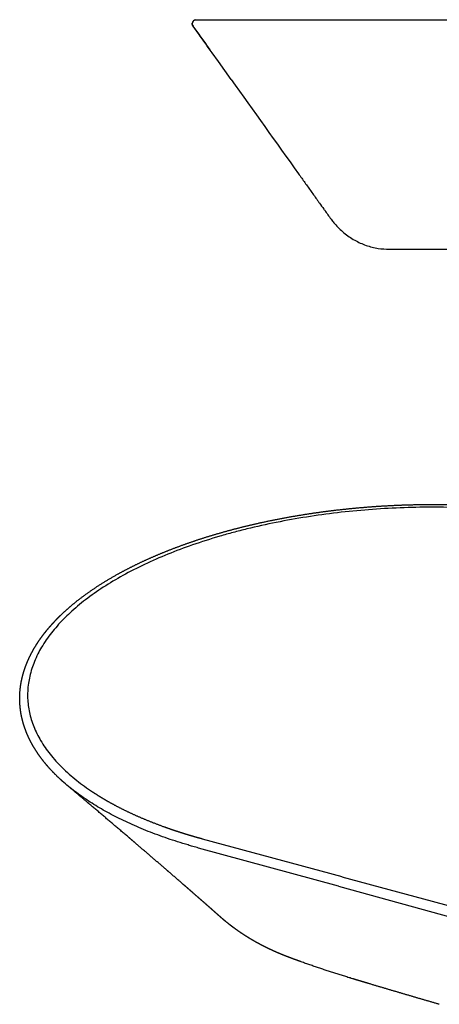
# Model space of a CAD drawing. Header units: millimetres. Extents: x 28 to 1395, y 162 to 836.
# Tile 2 of 3: x 746 to 1002, y 235 to 836. Entities that reach past the tile are written whole.
import ezdxf

# ---------------------------------------------------------------- set-up
doc = ezdxf.new("R2010")
doc.units = ezdxf.units.MM
doc.header["$MEASUREMENT"] = 0

msp = doc.modelspace()

# ---------------------------------------------------------------- linework, layer by layer
for p, q in [((852, 835.22), (852.96, 835.69)), ((852.95, 835.69), (852.96, 835.69)), ((851.52, 831.81), (851.52, 831.81)), ((861.88, 817.39), (851.52, 831.81)), ((852.07, 831.05), (855.39, 826.4)), ((852.07, 831.05), (853.78, 828.66)), ((852.49, 830.46), (853.14, 829.56)), ((853.78, 828.66), (854.42, 827.76)), ((855.39, 826.4), (855.39, 826.4)), ((859.25, 821), (855.39, 826.4)), ((855.71, 825.95), (859.25, 821)), ((859.25, 821), (859.25, 821)), ((859.25, 821), (860.22, 819.64)), ((863.11, 815.59), (860.22, 819.64)), ((866.98, 810.18), (863.11, 815.59)), ((870.84, 804.77), (866.98, 810.18)), ((874.7, 799.37), (870.84, 804.77)), ((971.06, 695.76), (1161.06, 695.76)), ((940.11, 307.1), (854.96, 330.42)), ((857.07, 336.12), (942.18, 312.96)), ((942.2, 312.95), (1031.48, 288.66)), ((940.11, 307.1), (1029.43, 282.64))]:
    msp.add_line(p, q)
for centre, radius, start, end in [((853.56, 833.26), 2.5, 103.98231, 215.4923), ((971.04, 739.27), 43.51, 261.28122, 270.02884)]:
    msp.add_arc(centre, radius, start, end)
for points, weights, degree, knots in [([(851.52, 831.81), (850.94, 832.62), (851.08, 833.61), (851.54, 834.41), (852, 835.22)], [1, 0.928963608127, 1, 1, 1], 2, [0, 0, 0, 1.896707, 1.896707, 2.89674, 2.89674, 2.89674]), ([(852.96, 835.69), (853.34, 835.73), (853.73, 835.77), (854.15, 835.76), (854.57, 835.76), (856.11, 835.77), (857.64, 835.76), (860.18, 835.76), (862.71, 835.76), (866.22, 835.76), (869.73, 835.76), (874.19, 835.76), (878.65, 835.76), (884.01, 835.76), (889.37, 835.76), (902.59, 835.76), (915.8, 835.76), (940.84, 835.76), (965.89, 835.76), (995.24, 835.76), (1024.6, 835.76), (1034.92, 835.76), (1045.23, 835.76), (1076.37, 835.76), (1107.52, 835.76), (1117.63, 835.76), (1127.74, 835.76), (1137.56, 835.76), (1147.38, 835.76), (1156.8, 835.76), (1166.23, 835.76), (1175.17, 835.76), (1184.12, 835.76), (1192.49, 835.76), (1200.87, 835.76), (1208.59, 835.76), (1216.32, 835.76), (1234.89, 835.76), (1253.47, 835.76), (1257.93, 835.76), (1262.38, 835.76), (1265.9, 835.76), (1269.41, 835.76), (1271.94, 835.76), (1274.48, 835.76), (1276.01, 835.77), (1277.54, 835.76), (1277.97, 835.76), (1278.39, 835.77), (1278.78, 835.73), (1279.16, 835.69)], [1, 1, 1, 1, 1, 0.999999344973, 1, 1, 1, 1, 1, 1, 1, 1, 1, 1, 1, 1, 1, 1, 1, 1, 1, 1, 1, 1, 1, 1, 1, 0.999999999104, 1, 0.999999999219, 1, 1, 1, 1, 1, 1, 1, 1, 1, 1, 1, 1, 1, 0.999999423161, 1, 1, 1, 1, 1], 2, [0, 0, 0, 0.781059, 0.781059, 6.736799, 6.736799, 9.805068, 9.805068, 30.675549, 30.675549, 51.545984, 51.545984, 72.41668, 72.41668, 93.287569, 93.287569, 135.028032, 135.028032, 197.639536, 197.639536, 260.251654, 260.251654, 281.121894, 281.121894, 343.718317, 343.718317, 364.589483, 364.589483, 385.459319, 385.459319, 404.311245, 404.311245, 422.198038, 422.198038, 443.068142, 443.068142, 463.938642, 463.938642, 526.550472, 526.550472, 547.420738, 547.420738, 568.291243, 568.291243, 589.161975, 589.161975, 592.229681, 592.229681, 598.184543, 598.184543, 599.184527, 599.184527, 599.184527]), ([(772.79, 370.43), (772.19, 370.96), (771.59, 371.5), (771, 372.04), (767.27, 375.46), (763.93, 378.98), (761, 382.59), (758.1, 386.18), (755.6, 389.85), (753.51, 393.59), (751.44, 397.31), (749.79, 401.09), (748.56, 404.91), (747.34, 408.71), (746.53, 412.54), (746.15, 416.39), (745.77, 420.21), (745.8, 424.05), (746.24, 427.86), (746.68, 431.64), (747.51, 435.41), (748.73, 439.14), (749.94, 442.83), (751.53, 446.49), (753.48, 450.09), (755.41, 453.66), (757.7, 457.18), (760.32, 460.63), (762.92, 464.05), (765.85, 467.4), (769.09, 470.68), (772.3, 473.93), (775.83, 477.1), (779.63, 480.19), (781.56, 481.75), (783.52, 483.26), (785.52, 484.73), (786.47, 485.42), (787.43, 486.1), (788.39, 486.78), (788.46, 486.83), (788.54, 486.89), (788.62, 486.94), (789.67, 487.68), (790.73, 488.4), (791.8, 489.11), (792.89, 489.84), (793.98, 490.55), (795.08, 491.25), (796.19, 491.96), (797.32, 492.66), (798.45, 493.34), (799.59, 494.04), (800.74, 494.73), (801.9, 495.4), (803.07, 496.08), (804.25, 496.76), (805.44, 497.42), (810.2, 500.07), (815.19, 502.61), (820.4, 505.06), (825.58, 507.48), (830.97, 509.8), (836.54, 512), (842.09, 514.19), (847.82, 516.27), (853.71, 518.23), (859.58, 520.17), (865.6, 522), (871.77, 523.7), (877.91, 525.4), (884.18, 526.97), (890.57, 528.42), (897.01, 529.87), (903.48, 531.18), (909.98, 532.34), (916.59, 533.53), (923.21, 534.57), (929.86, 535.47), (936.58, 536.39), (943.32, 537.16), (950.08, 537.8), (956.87, 538.44), (963.68, 538.94), (970.49, 539.31), (977.32, 539.67), (984.15, 539.9), (990.98, 540), (997.79, 540.09), (1004.6, 540.05), (1011.41, 539.87), (1018.16, 539.69), (1024.91, 539.37), (1031.65, 538.91), (1038.31, 538.46), (1044.95, 537.87), (1051.58, 537.14), (1058.16, 536.42), (1064.66, 535.56), (1071.06, 534.56), (1074.24, 534.07), (1077.42, 533.53), (1080.59, 532.97), (1082.16, 532.69), (1083.73, 532.4), (1085.3, 532.1), (1086.84, 531.8), (1088.39, 531.49), (1089.94, 531.18)], [1, 0.999962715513, 0.999962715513, 1, 1.00357014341, 1.0072658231, 1.01106707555, 1.01487107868, 1.01878351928, 1.02278322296, 1.02678589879, 1.03087721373, 1.03503956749, 1.03920428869, 1.04343652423, 1.04772370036, 1.04370591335, 1.04370591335, 1.04772370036, 1.05203836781, 1.05638269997, 1.0607390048, 1.0650914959, 1.06945509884, 1.07380670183, 1.07815415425, 1.08249237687, 1.08679616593, 1.09109640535, 1.09536532, 1.09957912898, 1.10379015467, 1.10794742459, 1.11203036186, 1.11181445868, 1.11181445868, 1.11203036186, 1.11198852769, 1.11198852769, 1.11203036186, 1.11210189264, 1.11217337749, 1.11224485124, 1.11220111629, 1.11220111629, 1.11224485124, 1.112202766, 1.112202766, 1.11224485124, 1.11220607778, 1.11220607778, 1.11224485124, 1.11220990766, 1.11220990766, 1.11224485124, 1.11221126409, 1.11221126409, 1.11224485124, 1.11587196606, 1.11938824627, 1.12277844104, 1.12616723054, 1.12942906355, 1.13254775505, 1.13566545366, 1.1386403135, 1.14145797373, 1.14427500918, 1.14693414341, 1.14942417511, 1.15191373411, 1.15423186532, 1.15636967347, 1.15617877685, 1.15617877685, 1.15636967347, 1.15619560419, 1.15619560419, 1.15636967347, 1.15620681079, 1.15620681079, 1.15636967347, 1.15621337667, 1.15621337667, 1.15636967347, 1.15621530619, 1.15621530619, 1.15636967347, 1.15621376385, 1.15621376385, 1.15636967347, 1.15620789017, 1.15620789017, 1.15636967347, 1.15619718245, 1.15619718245, 1.15636967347, 1.15528230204, 1.15399316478, 1.15251363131, 1.15246417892, 1.15246417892, 1.15251363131, 1.15250066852, 1.15250066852, 1.15251363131, 1.15250077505, 1.15250077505, 1.15251363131], 3, [0, 0, 0, 0, 2.192982, 2.192982, 2.192982, 23.27579, 23.27579, 23.27579, 44.374739, 44.374739, 44.374739, 65.487248, 65.487248, 65.487248, 86.608053, 86.608053, 86.608053, 97.05103, 97.05103, 97.05103, 118.1614, 118.1614, 118.1614, 139.256138, 139.256138, 139.256138, 160.332485, 160.332485, 160.332485, 181.390811, 181.390811, 181.390811, 202.432295, 202.432295, 202.432295, 209.192254, 209.192254, 209.192254, 212.395346, 212.395346, 212.395346, 212.777877, 212.777877, 212.777877, 216.283929, 216.283929, 216.283929, 219.840334, 219.840334, 219.840334, 223.446379, 223.446379, 223.446379, 227.100014, 227.100014, 227.100014, 230.803294, 230.803294, 230.803294, 251.807723, 251.807723, 251.807723, 272.805081, 272.805081, 272.805081, 293.794321, 293.794321, 293.794321, 314.778984, 314.778984, 314.778984, 335.758755, 335.758755, 335.758755, 353.7625, 353.7625, 353.7625, 372.058592, 372.058592, 372.058592, 390.557767, 390.557767, 390.557767, 409.170599, 409.170599, 409.170599, 427.808606, 427.808606, 427.808606, 446.383021, 446.383021, 446.383021, 464.806952, 464.806952, 464.806952, 482.99385, 482.99385, 482.99385, 503.969381, 503.969381, 503.969381, 512.755349, 512.755349, 512.755349, 517.105608, 517.105608, 517.105608, 521.405939, 521.405939, 521.405939, 521.405939]), ([(1001.64, 235.08), (987.01, 239.31), (972.41, 243.6), (957.83, 247.97), (956.24, 248.44), (954.65, 248.92), (953.06, 249.4), (951.45, 249.88), (949.85, 250.36), (948.25, 250.84), (937.37, 254.15), (926.58, 257.73), (915.88, 261.58), (914.41, 262.11), (912.95, 262.65), (911.49, 263.19), (909.94, 263.76), (908.34, 264.37), (906.69, 265.03), (904.97, 265.72), (903.27, 266.44), (901.59, 267.19), (899.91, 267.94), (898.24, 268.72), (896.59, 269.52), (895.84, 269.89), (895.09, 270.27), (894.34, 270.65), (893.44, 271.11), (892.55, 271.58), (891.66, 272.06), (890.03, 272.94), (888.41, 273.86), (886.81, 274.81), (885.21, 275.77), (883.62, 276.76), (882.05, 277.79), (880.47, 278.82), (878.92, 279.9), (877.39, 281.01), (876.46, 281.68), (875.54, 282.37), (874.62, 283.07), (874, 283.55), (873.39, 284.04), (872.77, 284.53), (872.55, 284.71), (872.03, 285.14), (870.97, 286.01), (869.6, 287.16), (867.86, 288.68), (866.67, 289.75), (865.99, 290.36), (865.02, 291.22), (863.82, 292.28), (862.32, 293.6), (860.91, 294.84), (859.5, 296.08), (858.1, 297.31), (856.73, 298.51), (855.36, 299.71), (853.99, 300.91), (853.88, 301.01), (853.77, 301.11), (853.65, 301.21), (850.98, 303.54), (848.31, 305.87), (845.64, 308.2), (844.24, 309.42), (842.84, 310.64), (841.43, 311.86), (840.02, 313.09), (838.61, 314.31), (837.19, 315.54), (829.99, 321.74), (822.78, 327.94), (815.57, 334.14), (814.84, 334.76), (814.11, 335.39), (813.38, 336.02), (805.12, 343.03), (796.87, 350.04), (788.62, 357.05), (788.37, 357.27), (788.11, 357.48), (787.86, 357.69), (783.56, 361.32), (779.26, 364.94), (774.96, 368.57)], [1, 0.999992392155, 0.999992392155, 1, 0.999999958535, 0.999999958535, 1, 0.999998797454, 0.999998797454, 1, 0.999781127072, 0.999781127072, 1, 0.999992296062, 0.999992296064, 1.00000000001, 1.0005111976, 1.00091800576, 1.00126842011, 1.00115580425, 1.00115580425, 1.00126842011, 1.00115109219, 1.00115109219, 1.00126842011, 1.00124237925, 1.00124237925, 1.00126842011, 1.00122892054, 1.00122892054, 1.00126842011, 1.00112367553, 1.00112367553, 1.00126842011, 1.00110698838, 1.00110698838, 1.00126842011, 1.00108736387, 1.00108736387, 1.00126842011, 1.00119634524, 1.00119634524, 1.00126842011, 1.00123505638, 1.00123505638, 1.00126842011, 1.00126842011, 1.00126842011, 1.00126842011, 1.00126842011, 1.00126842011, 1.00126842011, 1.00126842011, 0.999910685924, 0.998703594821, 0.997688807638, 0.997688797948, 0.997688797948, 0.997688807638, 0.997688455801, 0.997688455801, 0.997688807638, 0.997688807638, 0.997688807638, 0.997688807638, 0.997688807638, 0.997688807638, 0.997688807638, 0.997688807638, 0.997688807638, 0.997688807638, 0.997688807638, 0.997688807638, 0.997688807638, 0.997688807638, 0.997688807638, 0.997688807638, 0.997688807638, 0.997688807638, 0.997688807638, 0.997688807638, 0.997688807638, 0.997688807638, 0.997688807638, 0.997688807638, 0.997688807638, 0.997688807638, 0.997688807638, 0.997688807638], 3, [0, 0, 0, 0, 41.513759, 41.513759, 41.513759, 46.039565, 46.039565, 46.039565, 50.604133, 50.604133, 50.604133, 81.615602, 81.615602, 81.615602, 85.859893, 85.859893, 85.859893, 90.97836, 90.97836, 90.97836, 96.015563, 96.015563, 96.015563, 101.02819, 101.02819, 101.02819, 103.315412, 103.315412, 103.315412, 106.066091, 106.066091, 106.066091, 111.1338, 111.1338, 111.1338, 116.2376, 116.2376, 116.2376, 121.392916, 121.392916, 121.392916, 124.529443, 124.529443, 124.529443, 126.67199, 126.67199, 126.67199, 127.463764, 128.503911, 130.417517, 132.328682, 134.80104, 134.80104, 134.80104, 141.578742, 141.578742, 141.578742, 146.689205, 146.689205, 146.689205, 151.648685, 151.648685, 151.648685, 152.648685, 152.648685, 152.648685, 162.312026, 162.312026, 162.312026, 163.312026, 163.312026, 163.312026, 164.312026, 164.312026, 164.312026, 191.795077, 191.795077, 191.795077, 192.795077, 192.795077, 192.795077, 222.330057, 222.330057, 222.330057, 223.330057, 223.330057, 223.330057, 238.666107, 238.666107, 238.666107, 238.666107]), ([(790.26, 364.69), (793.71, 362.4), (797.38, 360.17), (801.26, 358.02), (806.42, 355.15), (811.94, 352.42), (817.81, 349.83), (823.7, 347.22), (829.94, 344.77), (836.48, 342.48), (839.81, 341.31), (843.17, 340.21), (846.54, 339.17), (848.28, 338.63), (850.02, 338.12), (851.76, 337.62), (853.52, 337.11), (855.28, 336.61), (857.05, 336.13)], [1358.06404196, 1354.68529403, 1351.42343441, 1348.28643282, 1344.13432274, 1340.20254621, 1336.50766029, 1332.81069825, 1329.35501344, 1326.14981591, 1325.99155585, 1325.99155585, 1326.14981591, 1326.1121213, 1326.1121213, 1326.14981591, 1326.13622827, 1326.13622827, 1326.14981591], 3, [0, 0, 0, 0, 15.638631, 15.638631, 15.638631, 36.341871, 36.341871, 36.341871, 57.055192, 57.055192, 57.055192, 66.691534, 66.691534, 66.691534, 71.635818, 71.635818, 71.635818, 76.633132, 76.633132, 76.633132, 76.633132])]:
    msp.add_rational_spline(points, weights, degree=degree, knots=knots)
for points, knots in [([(874.7, 799.36), (888.41, 780.17), (903.41, 759.17), (919.7, 736.37), (923.56, 730.96), (926.52, 726.81), (929.1, 723.21), (930.71, 720.96), (932.58, 718.34), (934.17, 716.08), (935.99, 713.57), (938.94, 709.98), (942.43, 706.55), (946.67, 703.32), (951.08, 700.55), (956.96, 697.89), (961.92, 696.65), (964.44, 696.27)], [0, 0, 0, 0, 70.773342, 77.418803, 84.064213, 90.709813, 92.703362, 97.354711, 99.016298, 102.340169, 105.65902, 108.309114, 116.283674, 120.283257, 124.27089, 131.911649, 139.55526, 139.55526, 139.55526, 139.55526]), ([(1088.64, 529.56), (1087.11, 529.87), (1084.19, 530.45), (1078.46, 531.53), (1068.37, 533.23), (1053.44, 535.29), (1035, 537.06), (1016.09, 538.12), (996.97, 538.46), (977.78, 538.06), (958.6, 536.93), (939.56, 535.08), (920.77, 532.5), (902.35, 529.21), (887.47, 525.91), (876.02, 522.96), (864.93, 519.85), (851.58, 515.59), (836.27, 509.85), (822.1, 503.65), (808.96, 496.95), (796.92, 489.77), (786.14, 482.2), (776.7, 474.3), (768.67, 466.15), (763.01, 458.97), (759.27, 453.15), (756.83, 448.7), (754.85, 444.36), (753.18, 439.81), (751.97, 435.38), (751.11, 430.75), (750.68, 426.26), (750.67, 421.76), (751.03, 417.44), (751.78, 413.11), (752.9, 408.79), (754.96, 402.97), (758.55, 395.72), (764.39, 387.32), (771.8, 379.17), (780.51, 371.52), (786.95, 366.88), (790.26, 364.69)], [0, 0, 0, 0, 4.26306, 8.120286, 15.910241, 32.180854, 49.191582, 66.433903, 83.832896, 101.312882, 118.797508, 136.209648, 153.472308, 170.507634, 187.2385, 195.034933, 202.737577, 218.656505, 233.252524, 247.318925, 260.800439, 273.478025, 285.509568, 296.720607, 306.994261, 316.685328, 321.597933, 325.850229, 330.520221, 334.584221, 339.078093, 343.023205, 347.431316, 351.346761, 355.282972, 359.263056, 363.310493, 367.448073, 376.079338, 385.312952, 395.277039, 406.064214, 416.892975, 416.892975, 416.892975, 416.892975]), ([(854.96, 330.42), (853.78, 330.75), (851.61, 331.35), (847.33, 332.6), (840.15, 334.81), (830.12, 338.24), (818.67, 342.77), (807.97, 347.62), (798.06, 352.77), (788.92, 358.24), (780.5, 364.05), (775.27, 368.25), (772.79, 370.43)], [0, 0, 0, 0, 3.336152, 6.134486, 12.155954, 23.844185, 35.038771, 45.718956, 55.873488, 65.495892, 74.747359, 83.758705, 83.758705, 83.758705, 83.758705])]:
    msp.add_open_spline(points, degree=3, knots=knots)

doc.saveas('drawing.dxf')
